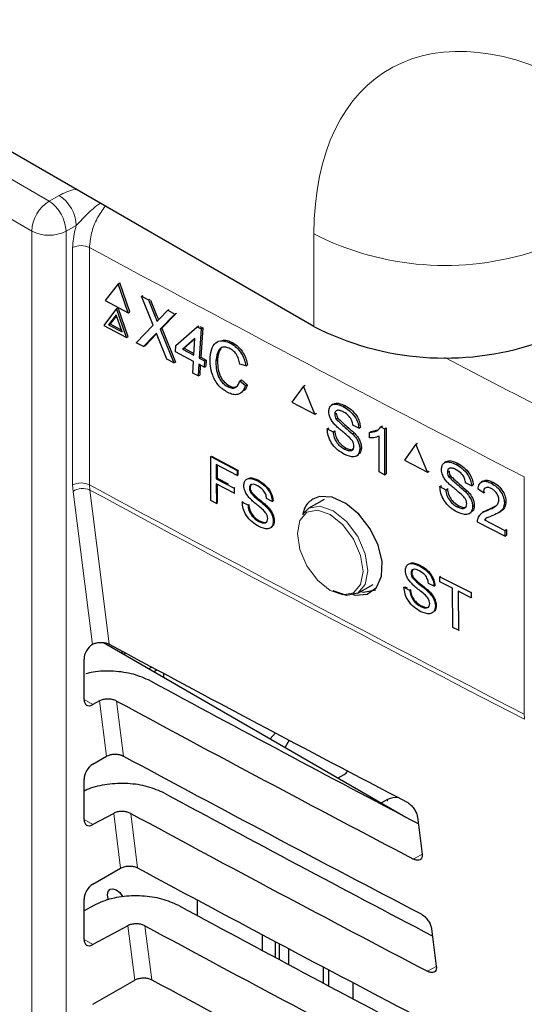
# Paper-space layout 'Blatt4' of a CAD drawing. Header units: millimetres. Extents: x 5 to 418, y 2 to 292.
# Tile 48 of 117: x 127.35 to 130.78, y 180.91 to 187.61. Entities that reach past the tile are written whole.
import ezdxf

# ---------------------------------------------------------------- set-up
doc = ezdxf.new("R2010")
doc.units = ezdxf.units.MM

psp = doc.layouts.new('Blatt4')

# ---------------------------------------------------------------- linework, layer by layer
at = {"color": 7, "linetype": 'Continuous', "lineweight": 25}
for p, q in [((129.3521, 185.5184), (118.1076, 192.0097)), ((128.0203, 185.8094), (127.9328, 185.6956)), ((128.0203, 185.8094), (128.0316, 185.8154)), ((128.088, 185.6125), (128.0203, 185.8094)), ((128.0993, 185.6184), (128.0316, 185.8154)), ((128.1787, 185.7246), (128.1897, 185.7304)), ((128.2586, 185.5266), (128.1787, 185.7246)), ((128.1787, 185.7246), (128.2265, 185.699)), ((127.9328, 185.6956), (128.088, 185.6125)), ((128.0095, 185.6399), (128.0208, 185.6458)), ((128.0884, 185.4489), (128.0208, 185.6458)), ((128.2265, 185.699), (128.2374, 185.7048)), ((128.2265, 185.699), (128.2702, 185.5905)), ((128.2408, 185.6973), (128.2815, 185.5964)), ((128.0095, 185.6399), (127.9219, 185.526)), ((128.0067, 185.5975), (127.955, 185.5302)), ((128.0088, 185.5915), (127.9663, 185.5362)), ((128.0467, 185.4811), (128.0067, 185.5975)), ((128.0771, 185.4429), (128.0095, 185.6399)), ((128.088, 185.6125), (128.0993, 185.6184)), ((128.3032, 185.5728), (128.3573, 185.6289)), ((128.4057, 185.603), (128.3066, 185.5003)), ((128.4127, 185.6045), (128.3179, 185.5062)), ((128.3573, 185.6289), (128.3682, 185.6347)), ((128.3573, 185.6289), (128.4057, 185.603)), ((128.4057, 185.603), (128.4166, 185.6087)), ((127.9219, 185.526), (128.0771, 185.4429)), ((127.955, 185.5302), (127.9663, 185.5362)), ((127.955, 185.5302), (128.0467, 185.4811)), ((127.9663, 185.5362), (128.0417, 185.4958)), ((128.1435, 185.4074), (128.2586, 185.5266)), ((128.4126, 185.3882), (128.5587, 185.5168)), ((128.5587, 185.5168), (128.57, 185.5227)), ((128.5587, 185.5168), (128.5839, 185.5033)), ((128.5762, 185.5194), (128.5952, 185.5092)), ((128.0771, 185.4429), (128.0884, 185.4489)), ((128.2655, 185.4577), (128.1919, 185.3815)), ((128.2768, 185.4636), (128.2032, 185.3874)), ((128.2818, 185.4689), (128.2768, 185.4636)), ((128.3515, 185.296), (128.2905, 185.4474)), ((128.3066, 185.5003), (128.3179, 185.5062)), ((128.3066, 185.5003), (128.3993, 185.2704)), ((128.3179, 185.5062), (128.4106, 185.2763)), ((128.5839, 185.5033), (128.5711, 185.3033)), ((128.5952, 185.5092), (128.5824, 185.3093)), ((128.5839, 185.5033), (128.5952, 185.5092)), ((128.1919, 185.3815), (128.1435, 185.4074)), ((128.1919, 185.3815), (128.2032, 185.3874)), ((128.4099, 185.3466), (128.4126, 185.3882)), ((128.5426, 185.4396), (128.4571, 185.3644)), ((128.5423, 185.4354), (128.4684, 185.3703)), ((128.5351, 185.3226), (128.5426, 185.4396)), ((128.786, 185.4037), (128.7973, 185.4096)), ((128.5324, 185.2809), (128.4099, 185.3466)), ((128.4571, 185.3644), (128.4684, 185.3703)), ((128.4571, 185.3644), (128.5351, 185.3226)), ((128.4684, 185.3703), (128.5358, 185.3342)), ((128.5711, 185.3033), (128.5824, 185.3093)), ((128.5824, 185.3093), (128.6184, 185.29)), ((128.3993, 185.2704), (128.3515, 185.296)), ((128.3993, 185.2704), (128.4106, 185.2763)), ((128.5274, 185.2018), (128.5324, 185.2809)), ((128.5684, 185.2617), (128.5634, 185.1825)), ((128.6045, 185.2424), (128.5684, 185.2617)), ((128.5711, 185.3033), (128.6071, 185.284)), ((128.579, 185.256), (128.5747, 185.1884)), ((128.6071, 185.284), (128.6045, 185.2424)), ((128.6045, 185.2424), (128.6158, 185.2483)), ((128.6071, 185.284), (128.6184, 185.29)), ((128.6184, 185.29), (128.6158, 185.2483)), ((128.6856, 185.2878), (128.6969, 185.2937)), ((128.8882, 185.2512), (128.848, 185.2626)), ((128.8882, 185.2512), (128.8995, 185.2572)), ((128.5634, 185.1825), (128.5274, 185.2018)), ((128.5634, 185.1825), (128.5747, 185.1884)), ((128.7641, 185.1095), (128.7754, 185.1154)), ((128.8481, 185.1486), (128.8594, 185.1546)), ((128.8481, 185.1486), (128.8871, 185.1167)), ((128.8594, 185.1546), (128.8984, 185.1227)), ((128.8871, 185.1167), (128.8984, 185.1227)), ((129.2803, 185.1118), (129.202, 185.0033)), ((129.2803, 185.1118), (129.2913, 185.1189)), ((129.3585, 184.921), (129.2803, 185.1118)), ((129.202, 185.0033), (129.3585, 184.921)), ((129.4835, 184.9909), (129.4713, 184.9831)), ((129.5513, 184.9734), (129.5622, 184.9803)), ((129.3585, 184.921), (129.3695, 184.9279)), ((129.4929, 184.9213), (129.5037, 184.9282)), ((129.503, 184.8883), (129.5139, 184.8952)), ((129.6564, 184.8259), (129.6164, 184.8469)), ((129.8075, 184.8348), (129.8186, 184.8419)), ((129.442, 184.8222), (129.4529, 184.8291)), ((129.442, 184.8222), (129.482, 184.8012)), ((129.482, 184.8012), (129.4928, 184.8081)), ((129.6145, 184.7877), (129.6254, 184.7946)), ((129.6564, 184.8259), (129.6674, 184.8328)), ((129.7291, 184.7977), (129.7401, 184.8047)), ((129.7291, 184.7607), (129.7291, 184.7977)), ((129.7403, 184.8048), (129.7855, 184.8151)), ((129.8075, 184.8348), (129.8309, 184.8225)), ((129.8309, 184.8225), (129.8421, 184.8296)), ((129.8309, 184.8225), (129.8309, 184.5095)), ((129.8421, 184.8296), (129.8421, 184.5166)), ((129.7945, 184.5286), (129.7945, 184.7725)), ((130.0455, 184.7179), (129.9668, 184.609)), ((130.0455, 184.7179), (130.0564, 184.7249)), ((130.1242, 184.5274), (130.0455, 184.7179)), ((129.559, 184.6845), (129.5698, 184.6914)), ((129.6408, 184.6375), (129.6531, 184.6453)), ((129.6637, 184.6862), (129.6746, 184.6931)), ((128.6495, 184.6336), (128.6552, 184.6371)), ((128.6502, 184.334), (128.6495, 184.6336)), ((128.6495, 184.6336), (128.8295, 184.5384)), ((128.6552, 184.6371), (128.8351, 184.542)), ((128.8295, 184.5038), (128.6877, 184.5789)), ((128.6877, 184.5789), (128.6879, 184.4829)), ((128.6933, 184.5759), (128.6935, 184.4864)), ((129.9668, 184.609), (130.1242, 184.5274)), ((130.2496, 184.5976), (130.2375, 184.5898)), ((130.3181, 184.5805), (130.3288, 184.5874)), ((128.8295, 184.5384), (128.8351, 184.542)), ((128.8295, 184.5384), (128.8295, 184.5038)), ((128.8295, 184.5038), (128.8352, 184.5074)), ((128.8351, 184.542), (128.8352, 184.5074)), ((129.8309, 184.5095), (129.7945, 184.5286)), ((129.8309, 184.5095), (129.8421, 184.5166)), ((130.1242, 184.5274), (130.135, 184.5343)), ((130.2593, 184.5281), (130.2701, 184.535)), ((128.6879, 184.4829), (128.6935, 184.4864)), ((128.6879, 184.4829), (128.809, 184.4188)), ((128.8091, 184.3843), (128.6879, 184.4483)), ((128.6879, 184.4483), (128.6882, 184.3139)), ((128.6935, 184.4864), (128.7675, 184.4473)), ((128.6936, 184.4453), (128.6939, 184.3174)), ((128.9681, 184.4689), (128.9738, 184.4725)), ((130.2696, 184.4952), (130.2803, 184.5021)), ((130.4238, 184.4333), (130.3836, 184.4542)), ((130.4238, 184.4333), (130.4346, 184.4402)), ((130.5007, 184.4661), (130.4885, 184.4583)), ((130.5591, 184.4514), (130.57, 184.4585)), ((128.809, 184.4188), (128.8146, 184.4223)), ((128.809, 184.4188), (128.8091, 184.3843)), ((128.8091, 184.3843), (128.8146, 184.3878)), ((128.9127, 184.4191), (128.9183, 184.4226)), ((128.9224, 184.3875), (128.928, 184.391)), ((130.2082, 184.4288), (130.2189, 184.4357)), ((130.2082, 184.4288), (130.2484, 184.408)), ((130.2484, 184.408), (130.2591, 184.4149)), ((130.3817, 184.395), (130.3924, 184.4019)), ((130.5042, 184.3876), (130.4677, 184.4106)), ((130.5042, 184.3876), (130.5151, 184.3946)), ((128.6882, 184.3139), (128.6502, 184.334)), ((128.6882, 184.3139), (128.6939, 184.3174)), ((128.8645, 184.3243), (128.87, 184.3277)), ((128.8645, 184.3243), (128.9026, 184.3041)), ((128.9026, 184.3041), (128.9081, 184.3076)), ((129.0684, 184.3277), (129.0303, 184.3478)), ((129.0684, 184.3277), (129.0741, 184.3312)), ((129.4204, 184.3414), (129.3164, 184.2814)), ((130.6468, 184.3195), (130.6579, 184.3267)), ((129.0286, 184.2912), (129.0342, 184.2947)), ((129.2741, 184.2394), (129.3164, 184.2814)), ((130.3258, 184.2916), (130.3365, 184.2984)), ((130.4083, 184.245), (130.4205, 184.2528)), ((130.4311, 184.2937), (130.4419, 184.3006)), ((130.5102, 184.2598), (130.498, 184.252)), ((130.5336, 184.2687), (130.5445, 184.2757)), ((130.5447, 184.2759), (130.5932, 184.3003)), ((130.6097, 184.2526), (130.6221, 184.2606)), ((128.976, 184.1924), (128.9815, 184.1958)), ((129.0756, 184.194), (129.0812, 184.1975)), ((130.6505, 184.091), (130.464, 184.1877)), ((130.511, 184.2035), (130.5219, 184.2105)), ((130.511, 184.2035), (130.6505, 184.1312)), ((130.6505, 184.1312), (130.6616, 184.1383)), ((130.6505, 184.1312), (130.6505, 184.091)), ((130.6616, 184.1383), (130.6616, 184.0982)), ((130.6505, 184.091), (130.6616, 184.0982)), ((130.0121, 183.84), (130.0177, 183.8436)), ((130.0675, 183.891), (130.0731, 183.8946)), ((130.0221, 183.8085), (130.0277, 183.8121)), ((130.1694, 183.751), (130.131, 183.7705)), ((130.2071, 183.8162), (130.2125, 183.8197)), ((130.2074, 183.7815), (130.2071, 183.8162)), ((130.2071, 183.8162), (130.4202, 183.7078)), ((130.2948, 183.7371), (130.2074, 183.7815)), ((129.6497, 183.704), (129.7537, 183.7641)), ((129.9643, 183.744), (129.9699, 183.7476)), ((129.9643, 183.744), (130.0028, 183.7245)), ((129.9699, 183.7476), (129.9861, 183.7394)), ((130.0028, 183.7245), (130.0083, 183.728)), ((130.1297, 183.7136), (130.1351, 183.7171)), ((130.1694, 183.751), (130.1749, 183.7545)), ((130.2973, 183.4711), (130.2948, 183.7371)), ((130.4206, 183.6731), (130.3332, 183.7176)), ((130.3332, 183.7176), (130.3358, 183.4516)), ((130.4202, 183.7078), (130.4258, 183.7114)), ((130.4202, 183.7078), (130.4206, 183.6731)), ((130.4206, 183.6731), (130.4261, 183.6767)), ((130.0775, 183.6136), (130.0829, 183.6171)), ((130.1777, 183.6169), (130.183, 183.6203)), ((130.3358, 183.4516), (130.2973, 183.4711)), ((130.3358, 183.4516), (130.3411, 183.455)), ((127.9199, 183.3683), (129.977, 182.1807)), ((127.8448, 183.3549), (127.847, 183.3561)), ((128.0461, 183.3104), (128.0461, 183.2954)), ((127.788, 182.9808), (127.788, 183.2553)), ((128.072, 183.2965), (128.0581, 183.2885)), ((128.2489, 183.2013), (128.229, 183.1898)), ((128.2855, 183.1816), (128.2643, 183.1694)), ((128.329, 183.1583), (128.329, 183.1321)), ((127.8934, 182.9705), (127.8469, 182.9456)), ((129.0897, 182.7528), (129.0538, 182.7137)), ((129.1828, 182.7036), (129.1553, 182.6551)), ((127.8469, 182.5396), (127.941, 182.5939)), ((127.788, 182.1642), (127.788, 182.4387)), ((129.5164, 182.4466), (129.5572, 182.4702)), ((129.8518, 182.3001), (129.811, 182.2766)), ((127.99, 182.2059), (127.8469, 182.129)), ((130.0555, 182.1825), (130.0877, 181.9283)), ((127.8469, 181.7231), (128.0371, 181.8329)), ((127.788, 181.3477), (127.788, 181.6222)), ((127.855, 181.5797), (127.788, 181.5436)), ((128.557, 181.6171), (128.557, 181.511)), ((128.0866, 181.4413), (127.8469, 181.3125)), ((129.0025, 181.2715), (129.0025, 181.3793)), ((130.152, 181.4198), (130.1841, 181.1655)), ((129.0891, 181.3332), (129.0891, 181.2251)), ((129.1186, 181.2093), (129.1186, 181.3175)), ((129.1792, 181.2853), (129.1792, 181.1769)), ((129.4161, 181.0506), (129.4161, 181.1599)), ((129.4515, 181.1412), (129.4515, 181.0318)), ((127.8469, 180.9065), (128.1333, 181.0718)), ((129.6165, 181.0542), (129.6165, 180.9441))]:
    psp.add_line(p, q, dxfattribs=at)
at = {"color": 7, "linetype": 'Continuous', "lineweight": 18}
for p, q in [((120.1216, 190.6603), (127.5503, 186.3718)), ((127.4324, 186.1676), (120.0037, 190.4561)), ((127.5503, 186.3718), (127.6198, 186.4106)), ((127.7356, 186.2053), (127.666, 186.1665)), ((127.4324, 174.7812), (127.4324, 186.1676)), ((127.666, 186.1665), (127.666, 174.78)), ((129.3521, 185.5184), (129.3521, 186.1481)), ((127.7106, 184.4403), (127.7106, 186.0552)), ((127.8254, 186.0557), (127.8254, 184.4408)), ((128.2702, 185.5905), (128.2815, 185.5964)), ((128.2655, 185.4577), (128.2768, 185.4636)), ((127.7132, 184.3966), (127.7106, 184.4403)), ((127.8254, 184.4408), (127.8275, 184.4058)), ((130.7825, 182.8809), (130.7825, 184.4958)), ((127.8448, 183.3549), (127.7132, 184.3966)), ((127.788, 182.9796), (127.8469, 182.9456)), ((127.941, 182.5939), (127.8934, 182.9705)), ((128.0089, 182.9702), (128.0562, 182.5958)), ((129.8518, 182.2878), (129.8518, 182.3001)), ((127.788, 182.163), (127.8469, 182.129)), ((128.0371, 181.8329), (127.99, 182.2059)), ((128.1055, 182.2056), (128.1524, 181.8348)), ((130.0877, 181.927), (130.0299, 181.8948)), ((128.1333, 181.0718), (128.0866, 181.4413)), ((128.2021, 181.441), (128.2485, 181.0737)), ((127.788, 181.3465), (127.8469, 181.3125)), ((130.1842, 181.1642), (130.1249, 181.1312))]:
    psp.add_line(p, q, dxfattribs=at)
at = {"color": 7, "linetype": 'Continuous', "lineweight": 18, "flags": 128}
for points in [[(127.8275, 184.4058), (127.8435, 184.2798), (127.9071, 183.7758), (127.9601, 183.3568)], [(129.4623, 183.7229), (129.5477, 183.6932), (129.6202, 183.7073), (129.6686, 183.763), (129.6856, 183.8518), (129.6686, 183.9603), (129.6202, 184.0719), (129.5477, 184.1696), (129.4623, 184.2386), (129.3768, 184.2683), (129.3044, 184.2542), (129.256, 184.1985), (129.239, 184.1096), (129.256, 184.0012), (129.3044, 183.8896), (129.3768, 183.7918), (129.4623, 183.7229)], [(129.3164, 184.2814), (129.3164, 184.2814), (129.3928, 184.2963), (129.483, 184.2649), (129.5732, 184.1921), (129.6497, 184.089), (129.7008, 183.9712), (129.7187, 183.8567), (129.7008, 183.7629), (129.6497, 183.704), (129.6497, 183.704)]]:
    psp.add_lwpolyline(points, dxfattribs=at)
at = {"color": 7, "linetype": 'Continuous', "lineweight": 25, "flags": 128}
for points in [[(129.6171, 183.6949), (129.6337, 183.6894), (129.7149, 183.697), (129.7765, 183.7418), (129.8114, 183.8186), (129.8158, 183.9187), (129.7892, 184.0307), (129.7346, 184.1421), (129.6582, 184.2405), (129.5686, 184.3149), (129.4758, 184.3567), (129.3903, 184.3611), (129.345, 184.3445), (129.345, 184.3445)], [(129.6497, 183.704), (129.5732, 183.6892), (129.483, 183.7205)], [(129.6678, 183.7145), (129.6885, 183.7113), (129.7722, 183.7267)], [(127.9543, 181.6161), (127.9525, 181.6216), (127.9479, 181.6507), (127.9525, 181.6745), (127.9655, 181.6895), (127.9849, 181.6932), (128.0078, 181.6853), (128.0307, 181.6668), (128.0501, 181.6406), (128.0514, 181.6383)]]:
    psp.add_lwpolyline(points, dxfattribs=at)
at = {"color": 7, "linetype": 'Continuous', "lineweight": 18}
for centre, radius, start, end in [((127.4757, 186.194), 0.2601, 2.47917, 56.36113), ((127.6883, 186.156), 0.2561, 122.60548, 177.39452), ((127.4062, 186.1552), 0.2601, 2.47917, 56.36113), ((127.5504, 186.3958), 0.2568, 242.65648, 296.76622), ((130.2435, 187.893), 1.9594, 242.93848, 288.36912), ((127.7685, 185.9399), 0.129, 63.83681, 116.67785), ((207.6164, 333.734), 167.8555, 241.61753, 242.758763), ((208.6233, 335.6557), 169.5538, 242.465364, 242.755822), ((127.7685, 184.3249), 0.129, 63.83681, 116.67785), ((207.6164, 332.1191), 167.8555, 241.61753, 242.758763), ((127.7785, 184.3003), 0.1164, 65.09333, 124.13725), ((207.617, 332.0817), 167.8527, 241.617584, 242.758763), ((131.0817, 182.8802), 0.2992, 179.87846, 186.56318)]:
    psp.add_arc(centre, radius, start, end, dxfattribs=at)
at = {"color": 7, "linetype": 'Continuous', "lineweight": 25}
for centre, radius, start, end in [((130.2435, 187.2632), 1.9594, 242.93848, 288.36912), ((129.5351, 182.5136), 0.0487, 296.99819, 336.59811), ((129.9099, 182.1896), 0.1248, 83.09313, 117.69321)]:
    psp.add_arc(centre, radius, start, end, dxfattribs=at)
at = {"color": 7, "linetype": 'Continuous', "lineweight": 18}
psp.add_ellipse((131.1822, 185.0916), major_axis=(-1.338, 2.1652), ratio=0.576692, start_param=5.463246, end_param=7.034042, dxfattribs=at)
at = {"color": 7, "linetype": 'Continuous', "lineweight": 25}
for centre, major_axis, ratio, start_param, end_param in [((127.848, 183.2887), (0.0428, 0.0715), 0.587369, 0.847258, 2.36515), ((241.998, 256.0605), (166.8622, 2.5676), 0.587275, 3.950946, 3.967413), ((241.4488, 250.5875), (165.682, -2.4613), 0.567125, 3.968584, 3.983526), ((127.848, 183.0142), (0.0428, 0.0715), 0.587369, 2.36515, 3.918493), ((241.4482, 250.5872), (166.0182, -2.4663), 0.567125, 3.968582, 3.985126), ((241.9977, 255.2438), (166.7284, 2.5656), 0.587275, 3.950986, 3.967453), ((127.848, 182.4722), (0.0428, 0.0715), 0.587369, 0.811807, 2.36515), ((241.449, 249.7711), (165.5482, -2.4593), 0.567125, 3.968625, 3.983579), ((127.848, 182.1976), (0.0428, 0.0715), 0.587369, 2.36515, 3.918493), ((241.4484, 249.7708), (165.8844, -2.4643), 0.567125, 3.968623, 3.985166), ((241.9975, 254.4271), (166.5946, 2.5635), 0.587275, 3.951027, 3.967493), ((127.848, 181.6556), (0.0428, 0.0715), 0.587369, 0.811807, 2.36515), ((241.4492, 248.9547), (165.4144, -2.4573), 0.567125, 3.968666, 3.983632), ((241.4486, 248.9544), (165.7506, -2.4623), 0.567125, 3.968664, 3.985207), ((127.848, 181.3811), (0.0428, 0.0715), 0.587369, 2.36515, 3.918493), ((241.9973, 253.6104), (166.4608, 2.5615), 0.587275, 3.951067, 3.967532)]:
    psp.add_ellipse(centre, major_axis=major_axis, ratio=ratio, start_param=start_param, end_param=end_param, dxfattribs=at)
at = {"color": 7, "linetype": 'Continuous', "lineweight": 18}
for points, knots in [([(127.6198, 186.4106), (127.6531, 186.4275), (127.6887, 186.4457), (127.7335, 186.4507), (127.7365, 186.4511)], [0, 0, 0, 0, 0.933906, 1, 1, 1, 1]), ([(127.8986, 186.3575), (127.8908, 186.3521), (127.8507, 186.3244), (127.7967, 186.2707), (127.7526, 186.2235), (127.7356, 186.2053)], [0, 0, 0, 0, 0.1287013, 0.6639304, 1, 1, 1, 1]), ([(127.9326, 186.3378), (127.9135, 186.3107), (127.8728, 186.253), (127.8337, 186.1516), (127.8282, 186.0877), (127.8254, 186.0557)], [0, 0, 0, 0, 0.3076822, 0.6538632, 1, 1, 1, 1]), ([(127.7106, 186.0552), (127.7135, 186.0952), (127.717, 186.1441), (127.7328, 186.1959), (127.7356, 186.2053)], [0, 0, 0, 0, 0.818315, 1, 1, 1, 1])]:
    psp.add_open_spline(points, degree=3, knots=knots, dxfattribs=at)
at = {"color": 7, "linetype": 'Continuous', "lineweight": 25}
for points, knots in [([(128.2702, 185.5905), (128.273, 185.5833), (128.2769, 185.5732), (128.2817, 185.5601), (128.2825, 185.5545), (128.2828, 185.5517)], [0, 0, 0, 0, 0.561277, 0.781763, 1, 1, 1, 1]), ([(128.2815, 185.5964), (128.2843, 185.5892), (128.2881, 185.5792), (128.2925, 185.5677), (128.2931, 185.5637), (128.2933, 185.5625)], [0, 0, 0, 0, 0.642738, 0.895224, 1, 1, 1, 1]), ([(128.2828, 185.5517), (128.2866, 185.5556), (128.2934, 185.5627), (128.3002, 185.5697), (128.3032, 185.5728)], [0, 0, 0, 0, 0.56, 1, 1, 1, 1]), ([(128.2802, 185.4729), (128.2774, 185.4701), (128.2725, 185.4651), (128.2677, 185.4599), (128.2655, 185.4577)], [0, 0, 0, 0, 0.5600016, 1, 1, 1, 1]), ([(128.2905, 185.4474), (128.2886, 185.4522), (128.2851, 185.4607), (128.2817, 185.4692), (128.2802, 185.4729)], [0, 0, 0, 0, 0.56, 1, 1, 1, 1]), ([(128.646, 185.3088), (128.649, 185.3314), (128.655, 185.3766), (128.69, 185.4173), (128.738, 185.4241), (128.77, 185.4105), (128.786, 185.4037)], [0, 0, 0, 0, 0.280492, 0.55957, 0.779615, 1, 1, 1, 1]), ([(128.7817, 185.3672), (128.7717, 185.3717), (128.7517, 185.3808), (128.7241, 185.3775), (128.6943, 185.3522), (128.6892, 185.3143), (128.6856, 185.2878)], [0, 0, 0, 0, 0.187223, 0.373906, 0.560736, 1, 1, 1, 1]), ([(128.7247, 185.422), (128.7329, 185.424), (128.7551, 185.4294), (128.781, 185.4172), (128.7973, 185.4096)], [0, 0, 0, 0, 0.372035, 1, 1, 1, 1]), ([(128.786, 185.4037), (128.7997, 185.3951), (128.827, 185.3781), (128.8592, 185.3364), (128.8798, 185.2923), (128.8854, 185.2649), (128.8882, 185.2512)], [0, 0, 0, 0, 0.280081, 0.559449, 0.779549, 1, 1, 1, 1]), ([(128.7973, 185.4096), (128.811, 185.4011), (128.8383, 185.384), (128.8705, 185.3424), (128.8911, 185.2983), (128.8967, 185.2709), (128.8995, 185.2572)], [0, 0, 0, 0, 0.280081, 0.559449, 0.779549, 1, 1, 1, 1]), ([(128.7187, 185.3663), (128.7179, 185.3656), (128.7011, 185.3522), (128.699, 185.3223), (128.6969, 185.2937)], [0, 0, 0, 0, 0.04544, 1, 1, 1, 1]), ([(128.848, 185.2626), (128.8455, 185.2744), (128.8406, 185.2979), (128.8247, 185.3303), (128.8034, 185.354), (128.7889, 185.3628), (128.7817, 185.3672)], [0, 0, 0, 0, 0.280553, 0.559739, 0.779654, 1, 1, 1, 1]), ([(128.7654, 185.07), (128.7445, 185.083), (128.7027, 185.1091), (128.6615, 185.1822), (128.6458, 185.2505), (128.6459, 185.2893), (128.646, 185.3088)], [0, 0, 0, 0, 0.2799551, 0.5580876, 0.7789116, 1, 1, 1, 1]), ([(128.6856, 185.2878), (128.6853, 185.2699), (128.6846, 185.2343), (128.698, 185.1788), (128.7288, 185.1333), (128.7523, 185.1174), (128.7641, 185.1095)], [0, 0, 0, 0, 0.281245, 0.560716, 0.780138, 1, 1, 1, 1]), ([(128.6969, 185.2937), (128.6966, 185.2758), (128.6959, 185.2402), (128.7093, 185.1847), (128.7401, 185.1392), (128.7636, 185.1234), (128.7754, 185.1154)], [0, 0, 0, 0, 0.281245, 0.560716, 0.780138, 1, 1, 1, 1]), ([(128.7641, 185.1095), (128.775, 185.1049), (128.7967, 185.0957), (128.8314, 185.1057), (128.8418, 185.1324), (128.8481, 185.1486)], [0, 0, 0, 0, 0.280711, 0.560905, 1, 1, 1, 1]), ([(128.8871, 185.1167), (128.8814, 185.1026), (128.8699, 185.0743), (128.8379, 185.0539), (128.8011, 185.0536), (128.7773, 185.0645), (128.7654, 185.07)], [0, 0, 0, 0, 0.2802563, 0.5595462, 0.7795894, 1, 1, 1, 1]), ([(128.7754, 185.1154), (128.7865, 185.1104), (128.8066, 185.1014), (128.8226, 185.1084), (128.8297, 185.1116)], [0, 0, 0, 0, 0.553095, 1, 1, 1, 1]), ([(128.8984, 185.1227), (128.8936, 185.1071), (128.8881, 185.0891), (128.8749, 185.0814), (128.8732, 185.0803)], [0, 0, 0, 0, 0.865837, 1, 1, 1, 1]), ([(129.4529, 184.9394), (129.4539, 184.9486), (129.4558, 184.9668), (129.4699, 184.9847), (129.5006, 184.9947), (129.5304, 184.9822), (129.5513, 184.9734)], [0, 0, 0, 0, 0.187029, 0.374124, 0.56114, 1, 1, 1, 1]), ([(129.4841, 184.9906), (129.4902, 184.9933), (129.5118, 185.0029), (129.5413, 184.9899), (129.5625, 184.9805)], [0, 0, 0, 0, 0.2794916, 1, 1, 1, 1]), ([(129.5625, 184.9805), (129.5766, 184.9722), (129.6046, 184.9555), (129.6409, 184.9168), (129.6631, 184.8718), (129.6661, 184.8459), (129.6676, 184.833)], [0, 0, 0, 0, 0.280797, 0.560151, 0.779877, 1, 1, 1, 1]), ([(129.4948, 184.8498), (129.4884, 184.8571), (129.4757, 184.8718), (129.4574, 184.9033), (129.4546, 184.9257), (129.4529, 184.9394)], [0, 0, 0, 0, 0.281445, 0.562273, 1, 1, 1, 1]), ([(129.5529, 184.9365), (129.5452, 184.9402), (129.5298, 184.9477), (129.5093, 184.9497), (129.4954, 184.9401), (129.4937, 184.9275), (129.4929, 184.9213)], [0, 0, 0, 0, 0.28129, 0.56082, 0.78068, 1, 1, 1, 1]), ([(129.4929, 184.9213), (129.4934, 184.9152), (129.4942, 184.9043), (129.5004, 184.8932), (129.503, 184.8883)], [0, 0, 0, 0, 0.559617, 1, 1, 1, 1]), ([(129.5041, 184.9284), (129.5046, 184.9223), (129.5055, 184.9114), (129.5116, 184.9003), (129.5143, 184.8954)], [0, 0, 0, 0, 0.559617, 1, 1, 1, 1]), ([(129.5513, 184.9734), (129.5654, 184.9651), (129.5934, 184.9484), (129.6297, 184.9096), (129.6519, 184.8647), (129.6549, 184.8388), (129.6564, 184.8259)], [0, 0, 0, 0, 0.280797, 0.560151, 0.779877, 1, 1, 1, 1]), ([(129.6164, 184.8469), (129.6149, 184.857), (129.6119, 184.8773), (129.589, 184.9149), (129.5666, 184.9283), (129.5529, 184.9365)], [0, 0, 0, 0, 0.281097, 0.560287, 1, 1, 1, 1]), ([(129.5935, 184.7632), (129.5823, 184.773), (129.5639, 184.7893), (129.5377, 184.8103), (129.5157, 184.8288), (129.5018, 184.8428), (129.4948, 184.8498)], [0, 0, 0, 0, 0.339939, 0.560025, 0.780082, 1, 1, 1, 1]), ([(129.503, 184.8883), (129.5236, 184.8689), (129.5603, 184.8342), (129.5979, 184.8019), (129.6145, 184.7877)], [0, 0, 0, 0, 0.5583825, 1, 1, 1, 1]), ([(129.5143, 184.8954), (129.5348, 184.876), (129.5715, 184.8413), (129.6091, 184.8091), (129.6257, 184.7948)], [0, 0, 0, 0, 0.558382, 1, 1, 1, 1]), ([(129.5607, 184.6474), (129.5442, 184.657), (129.5113, 184.6762), (129.4698, 184.7242), (129.4464, 184.7771), (129.4435, 184.8071), (129.442, 184.8222)], [0, 0, 0, 0, 0.280814, 0.559563, 0.77962, 1, 1, 1, 1]), ([(129.482, 184.8012), (129.4836, 184.7884), (129.4868, 184.7629), (129.5078, 184.7259), (129.5335, 184.6998), (129.5505, 184.6896), (129.559, 184.6845)], [0, 0, 0, 0, 0.280632, 0.5586744, 0.7791973, 1, 1, 1, 1]), ([(129.4932, 184.8083), (129.4948, 184.7955), (129.498, 184.77), (129.519, 184.733), (129.5448, 184.7069), (129.5617, 184.6967), (129.5702, 184.6916)], [0, 0, 0, 0, 0.280632, 0.5586744, 0.7791973, 1, 1, 1, 1]), ([(129.6145, 184.7877), (129.622, 184.7796), (129.637, 184.7633), (129.6533, 184.7355), (129.6623, 184.7087), (129.6632, 184.6937), (129.6637, 184.6862)], [0, 0, 0, 0, 0.280371, 0.559909, 0.779859, 1, 1, 1, 1]), ([(129.6257, 184.7948), (129.6332, 184.7867), (129.6482, 184.7704), (129.6645, 184.7426), (129.6736, 184.7159), (129.6745, 184.7008), (129.6749, 184.6933)], [0, 0, 0, 0, 0.280371, 0.559909, 0.779859, 1, 1, 1, 1]), ([(129.7291, 184.7977), (129.7468, 184.7995), (129.7784, 184.8026), (129.7986, 184.8249), (129.8075, 184.8348)], [0, 0, 0, 0, 0.560427, 1, 1, 1, 1]), ([(129.6237, 184.7051), (129.6233, 184.7107), (129.6223, 184.722), (129.612, 184.7439), (129.6005, 184.7559), (129.5935, 184.7632)], [0, 0, 0, 0, 0.2800885, 0.5599705, 1, 1, 1, 1]), ([(129.7945, 184.7725), (129.7833, 184.7681), (129.7632, 184.7602), (129.7395, 184.7605), (129.7291, 184.7607)], [0, 0, 0, 0, 0.559686, 1, 1, 1, 1]), ([(129.559, 184.6845), (129.5675, 184.6806), (129.5845, 184.6728), (129.6064, 184.6728), (129.6208, 184.6845), (129.6228, 184.6982), (129.6237, 184.7051)], [0, 0, 0, 0, 0.280917, 0.560813, 0.780502, 1, 1, 1, 1]), ([(129.6637, 184.6862), (129.6614, 184.6721), (129.6569, 184.644), (129.6184, 184.6244), (129.5826, 184.6387), (129.5607, 184.6474)], [0, 0, 0, 0, 0.279942, 0.56008, 1, 1, 1, 1]), ([(129.5702, 184.6916), (129.5786, 184.6879), (129.5953, 184.6805), (129.6144, 184.6784), (129.6205, 184.6845), (129.6217, 184.6857)], [0, 0, 0, 0, 0.449079, 0.896524, 1, 1, 1, 1]), ([(129.6749, 184.6933), (129.6734, 184.6782), (129.6712, 184.6567), (129.6561, 184.6504), (129.6516, 184.6485)], [0, 0, 0, 0, 0.704788, 1, 1, 1, 1]), ([(130.2191, 184.5461), (130.2201, 184.5553), (130.222, 184.5736), (130.2362, 184.5915), (130.2671, 184.6016), (130.2971, 184.5892), (130.3181, 184.5805)], [0, 0, 0, 0, 0.187029, 0.374124, 0.56114, 1, 1, 1, 1]), ([(130.2502, 184.5974), (130.2563, 184.6001), (130.2781, 184.6098), (130.3079, 184.5969), (130.3292, 184.5876)], [0, 0, 0, 0, 0.281316, 1, 1, 1, 1]), ([(130.3181, 184.5805), (130.3322, 184.5722), (130.3604, 184.5556), (130.3969, 184.517), (130.4192, 184.4722), (130.4223, 184.4463), (130.4238, 184.4333)], [0, 0, 0, 0, 0.280797, 0.560151, 0.779877, 1, 1, 1, 1]), ([(130.3292, 184.5876), (130.3434, 184.5793), (130.3716, 184.5628), (130.4081, 184.5241), (130.4304, 184.4793), (130.4334, 184.4534), (130.435, 184.4405)], [0, 0, 0, 0, 0.280797, 0.560151, 0.779877, 1, 1, 1, 1]), ([(130.2612, 184.4566), (130.2548, 184.4639), (130.242, 184.4785), (130.2237, 184.51), (130.2209, 184.5325), (130.2191, 184.5461)], [0, 0, 0, 0, 0.281445, 0.562273, 1, 1, 1, 1]), ([(130.3197, 184.5435), (130.3119, 184.5472), (130.2965, 184.5547), (130.2759, 184.5566), (130.2618, 184.5469), (130.2602, 184.5344), (130.2593, 184.5281)], [0, 0, 0, 0, 0.28129, 0.56082, 0.78068, 1, 1, 1, 1]), ([(130.2593, 184.5281), (130.2598, 184.522), (130.2607, 184.5112), (130.2669, 184.5001), (130.2696, 184.4952)], [0, 0, 0, 0, 0.559617, 1, 1, 1, 1]), ([(130.2705, 184.5353), (130.271, 184.5292), (130.2718, 184.5183), (130.278, 184.5072), (130.2807, 184.5023)], [0, 0, 0, 0, 0.559617, 1, 1, 1, 1]), ([(130.3836, 184.4542), (130.3821, 184.4643), (130.379, 184.4846), (130.356, 184.5221), (130.3335, 184.5354), (130.3197, 184.5435)], [0, 0, 0, 0, 0.281097, 0.560287, 1, 1, 1, 1]), ([(128.8746, 184.4364), (128.8755, 184.4452), (128.8773, 184.4627), (128.8907, 184.4798), (128.9198, 184.4893), (128.9482, 184.4773), (128.9681, 184.4689)], [0, 0, 0, 0, 0.187029, 0.374124, 0.56114, 1, 1, 1, 1]), ([(128.9069, 184.4848), (128.9102, 184.4861), (128.9284, 184.4936), (128.9533, 184.482), (128.9738, 184.4725)], [0, 0, 0, 0, 0.180423, 1, 1, 1, 1]), ([(128.9697, 184.4335), (128.9624, 184.4371), (128.9477, 184.4443), (128.9283, 184.4462), (128.915, 184.437), (128.9134, 184.4251), (128.9127, 184.4191)], [0, 0, 0, 0, 0.28129, 0.56082, 0.78068, 1, 1, 1, 1]), ([(128.9295, 184.4445), (128.9268, 184.443), (128.9199, 184.4392), (128.9189, 184.4289), (128.9183, 184.4226)], [0, 0, 0, 0, 0.394344, 1, 1, 1, 1]), ([(128.9681, 184.4689), (128.9815, 184.4609), (129.0082, 184.4449), (129.0428, 184.4078), (129.064, 184.3648), (129.0669, 184.3401), (129.0684, 184.3277)], [0, 0, 0, 0, 0.280797, 0.560151, 0.779877, 1, 1, 1, 1]), ([(128.9738, 184.4725), (128.9872, 184.4644), (129.0138, 184.4485), (129.0484, 184.4114), (129.0696, 184.3684), (129.0726, 184.3436), (129.0741, 184.3312)], [0, 0, 0, 0, 0.280797, 0.560151, 0.779877, 1, 1, 1, 1]), ([(130.3605, 184.3704), (130.3493, 184.3802), (130.3307, 184.3964), (130.3044, 184.4173), (130.2823, 184.4357), (130.2683, 184.4497), (130.2612, 184.4566)], [0, 0, 0, 0, 0.3399393, 0.5600249, 0.7800825, 1, 1, 1, 1]), ([(130.2696, 184.4952), (130.2902, 184.4759), (130.3271, 184.4413), (130.365, 184.4092), (130.3817, 184.395)], [0, 0, 0, 0, 0.558382, 1, 1, 1, 1]), ([(130.2807, 184.5023), (130.3013, 184.483), (130.3383, 184.4484), (130.3761, 184.4163), (130.3928, 184.4022)], [0, 0, 0, 0, 0.558382, 1, 1, 1, 1]), ([(130.4677, 184.4106), (130.4698, 184.4234), (130.474, 184.4489), (130.4985, 184.4669), (130.5291, 184.4652), (130.5491, 184.456), (130.5591, 184.4514)], [0, 0, 0, 0, 0.280235, 0.558893, 0.779132, 1, 1, 1, 1]), ([(130.5028, 184.4637), (130.506, 184.4667), (130.5153, 184.4754), (130.5406, 184.4718), (130.5603, 184.463), (130.5702, 184.4586)], [0, 0, 0, 0, 0.209748, 0.604311, 1, 1, 1, 1]), ([(130.5591, 184.4514), (130.5715, 184.444), (130.5963, 184.4293), (130.626, 184.3922), (130.6442, 184.353), (130.6459, 184.3307), (130.6468, 184.3195)], [0, 0, 0, 0, 0.280482, 0.559644, 0.779749, 1, 1, 1, 1]), ([(130.5702, 184.4586), (130.5827, 184.4512), (130.6075, 184.4364), (130.6372, 184.3993), (130.6553, 184.3602), (130.6571, 184.3379), (130.6579, 184.3267)], [0, 0, 0, 0, 0.280482, 0.559644, 0.779749, 1, 1, 1, 1]), ([(128.9146, 184.3506), (128.9085, 184.3576), (128.8964, 184.3717), (128.879, 184.4019), (128.8763, 184.4234), (128.8746, 184.4364)], [0, 0, 0, 0, 0.2814452, 0.5622732, 1, 1, 1, 1]), ([(128.9127, 184.4191), (128.9131, 184.4132), (128.914, 184.4028), (128.9198, 184.3922), (128.9224, 184.3875)], [0, 0, 0, 0, 0.5596169, 1, 1, 1, 1]), ([(128.9183, 184.4226), (128.9188, 184.4168), (128.9196, 184.4064), (128.9255, 184.3957), (128.928, 184.391)], [0, 0, 0, 0, 0.5596169, 1, 1, 1, 1]), ([(128.9224, 184.3875), (128.9338, 184.3751), (128.9527, 184.3547), (128.9814, 184.3327), (129.0054, 184.313), (129.0209, 184.2984), (129.0286, 184.2912)], [0, 0, 0, 0, 0.338408, 0.558974, 0.779535, 1, 1, 1, 1]), ([(128.928, 184.391), (128.9395, 184.3787), (128.9583, 184.3583), (128.987, 184.3362), (129.011, 184.3166), (129.0265, 184.302), (129.0343, 184.2947)], [0, 0, 0, 0, 0.338408, 0.558974, 0.779535, 1, 1, 1, 1]), ([(129.0303, 184.3478), (129.0289, 184.3575), (129.0259, 184.3769), (129.0041, 184.4129), (128.9828, 184.4257), (128.9697, 184.4335)], [0, 0, 0, 0, 0.281097, 0.560287, 1, 1, 1, 1]), ([(130.3276, 184.2545), (130.311, 184.2641), (130.2778, 184.2831), (130.2361, 184.3309), (130.2126, 184.3838), (130.2097, 184.4138), (130.2082, 184.4288)], [0, 0, 0, 0, 0.280814, 0.559563, 0.77962, 1, 1, 1, 1]), ([(130.2484, 184.408), (130.25, 184.3952), (130.2532, 184.3698), (130.2744, 184.3328), (130.3002, 184.3068), (130.3173, 184.2966), (130.3258, 184.2916)], [0, 0, 0, 0, 0.280632, 0.558674, 0.779197, 1, 1, 1, 1]), ([(130.2595, 184.4151), (130.2611, 184.4024), (130.2644, 184.3769), (130.2855, 184.3399), (130.3114, 184.3139), (130.3284, 184.3038), (130.337, 184.2987)], [0, 0, 0, 0, 0.280632, 0.558674, 0.779197, 1, 1, 1, 1]), ([(130.3817, 184.395), (130.3892, 184.3869), (130.4043, 184.3707), (130.4207, 184.343), (130.4298, 184.3162), (130.4307, 184.3012), (130.4311, 184.2937)], [0, 0, 0, 0, 0.280371, 0.559909, 0.779859, 1, 1, 1, 1]), ([(130.3928, 184.4022), (130.4004, 184.394), (130.4154, 184.3778), (130.4318, 184.3501), (130.4409, 184.3234), (130.4418, 184.3083), (130.4423, 184.3008)], [0, 0, 0, 0, 0.280371, 0.559909, 0.779859, 1, 1, 1, 1]), ([(130.5583, 184.4157), (130.5504, 184.4192), (130.5347, 184.4261), (130.5157, 184.4218), (130.5056, 184.4072), (130.5047, 184.3942), (130.5042, 184.3876)], [0, 0, 0, 0, 0.28041, 0.559489, 0.779375, 1, 1, 1, 1]), ([(130.6103, 184.3381), (130.6093, 184.3466), (130.6074, 184.3636), (130.5926, 184.3881), (130.5754, 184.4057), (130.564, 184.4124), (130.5583, 184.4157)], [0, 0, 0, 0, 0.2790799, 0.5586119, 0.7790431, 1, 1, 1, 1]), ([(128.9778, 184.1569), (128.962, 184.1662), (128.9307, 184.1845), (128.8911, 184.2305), (128.8688, 184.2811), (128.8659, 184.3099), (128.8645, 184.3243)], [0, 0, 0, 0, 0.280814, 0.559563, 0.77962, 1, 1, 1, 1]), ([(128.9082, 184.3077), (128.9098, 184.2954), (128.9129, 184.2711), (128.9329, 184.2356), (128.9574, 184.2106), (128.9736, 184.2008), (128.9817, 184.1959)], [0, 0, 0, 0, 0.280632, 0.558674, 0.779197, 1, 1, 1, 1]), ([(129.0087, 184.2677), (128.998, 184.2771), (128.9805, 184.2927), (128.9555, 184.3128), (128.9346, 184.3305), (128.9213, 184.3439), (128.9146, 184.3506)], [0, 0, 0, 0, 0.339939, 0.560025, 0.780082, 1, 1, 1, 1]), ([(129.345, 184.3445), (129.3243, 184.3291), (129.2908, 184.3043), (129.2799, 184.2556), (129.2758, 184.2371)], [0, 0, 0, 0, 0.620461, 1, 1, 1, 1]), ([(130.3258, 184.2916), (130.3344, 184.2877), (130.3514, 184.28), (130.3735, 184.2801), (130.388, 184.2918), (130.39, 184.3055), (130.3909, 184.3124)], [0, 0, 0, 0, 0.280917, 0.560813, 0.780502, 1, 1, 1, 1]), ([(130.3909, 184.3124), (130.3905, 184.318), (130.3895, 184.3293), (130.3791, 184.3512), (130.3676, 184.3631), (130.3605, 184.3704)], [0, 0, 0, 0, 0.280089, 0.55997, 1, 1, 1, 1]), ([(130.5336, 184.2687), (130.5518, 184.2764), (130.5772, 184.287), (130.6052, 184.3097), (130.6086, 184.3287), (130.6103, 184.3381)], [0, 0, 0, 0, 0.561313, 0.781386, 1, 1, 1, 1]), ([(130.6468, 184.3195), (130.6449, 184.3056), (130.641, 184.2776), (130.6104, 184.2502), (130.5839, 184.239), (130.5677, 184.2322)], [0, 0, 0, 0, 0.278741, 0.558834, 1, 1, 1, 1]), ([(130.6579, 184.3267), (130.6559, 184.3129), (130.6519, 184.2852), (130.6345, 184.2673), (130.6232, 184.2618), (130.622, 184.2611)], [0, 0, 0, 0, 0.468699, 0.939669, 1, 1, 1, 1]), ([(128.9026, 184.3041), (128.9041, 184.2919), (128.9072, 184.2675), (128.9273, 184.232), (128.9518, 184.2071), (128.968, 184.1973), (128.976, 184.1924)], [0, 0, 0, 0, 0.280632, 0.5586744, 0.7791973, 1, 1, 1, 1]), ([(129.0376, 184.2121), (129.0371, 184.2175), (129.0362, 184.2282), (129.0263, 184.2492), (129.0154, 184.2607), (129.0087, 184.2677)], [0, 0, 0, 0, 0.2800885, 0.5599705, 1, 1, 1, 1]), ([(129.0286, 184.2912), (129.0358, 184.2834), (129.0501, 184.2678), (129.0656, 184.2412), (129.0743, 184.2156), (129.0752, 184.2012), (129.0756, 184.194)], [0, 0, 0, 0, 0.280371, 0.559909, 0.779859, 1, 1, 1, 1]), ([(129.0343, 184.2947), (129.0414, 184.2869), (129.0557, 184.2713), (129.0712, 184.2447), (129.0799, 184.2191), (129.0808, 184.2047), (129.0813, 184.1975)], [0, 0, 0, 0, 0.280371, 0.559909, 0.779859, 1, 1, 1, 1]), ([(130.4311, 184.2937), (130.4289, 184.2796), (130.4243, 184.2515), (130.3856, 184.2317), (130.3496, 184.2459), (130.3276, 184.2545)], [0, 0, 0, 0, 0.2799417, 0.5600797, 1, 1, 1, 1]), ([(130.337, 184.2987), (130.3454, 184.295), (130.3622, 184.2877), (130.3814, 184.2857), (130.3876, 184.2919), (130.3888, 184.2931)], [0, 0, 0, 0, 0.4479522, 0.8942753, 1, 1, 1, 1]), ([(130.4423, 184.3008), (130.4407, 184.2857), (130.4386, 184.2642), (130.4234, 184.2579), (130.419, 184.2561)], [0, 0, 0, 0, 0.708021, 1, 1, 1, 1]), ([(130.4679, 184.2136), (130.4727, 184.2232), (130.4807, 184.2391), (130.4986, 184.253), (130.5155, 184.262), (130.5276, 184.2665), (130.5336, 184.2687)], [0, 0, 0, 0, 0.339411, 0.559525, 0.779752, 1, 1, 1, 1]), ([(130.5106, 184.26), (130.5159, 184.2631), (130.5267, 184.2694), (130.5387, 184.2737), (130.5447, 184.2759)], [0, 0, 0, 0, 0.49189, 1, 1, 1, 1]), ([(128.976, 184.1924), (128.9841, 184.1887), (129.0003, 184.1813), (129.0211, 184.1812), (129.0349, 184.1924), (129.0367, 184.2055), (129.0376, 184.2121)], [0, 0, 0, 0, 0.280917, 0.560813, 0.780502, 1, 1, 1, 1]), ([(129.0756, 184.194), (129.0735, 184.1805), (129.0692, 184.1536), (129.0327, 184.1349), (128.9986, 184.1486), (128.9778, 184.1569)], [0, 0, 0, 0, 0.279942, 0.56008, 1, 1, 1, 1]), ([(128.9817, 184.1959), (128.9896, 184.1924), (129.0055, 184.1853), (129.0236, 184.1833), (129.0295, 184.1891), (129.0305, 184.1902)], [0, 0, 0, 0, 0.450401, 0.899165, 1, 1, 1, 1]), ([(129.0813, 184.1975), (129.0803, 184.1825), (129.0791, 184.165), (129.0678, 184.1594), (129.0661, 184.1586)], [0, 0, 0, 0, 0.855809, 1, 1, 1, 1]), ([(130.464, 184.1877), (130.4641, 184.193), (130.4643, 184.2024), (130.4668, 184.2102), (130.4679, 184.2136)], [0, 0, 0, 0, 0.559956, 1, 1, 1, 1]), ([(130.5677, 184.2322), (130.5609, 184.2295), (130.5497, 184.2252), (130.5342, 184.2189), (130.5214, 184.2131), (130.5144, 184.2067), (130.511, 184.2035)], [0, 0, 0, 0, 0.340038, 0.560063, 0.78009, 1, 1, 1, 1]), ([(129.9737, 183.8568), (129.9745, 183.8656), (129.9762, 183.8832), (129.9895, 183.9006), (130.0188, 183.9107), (130.0474, 183.8991), (130.0675, 183.891)], [0, 0, 0, 0, 0.187029, 0.374124, 0.56114, 1, 1, 1, 1]), ([(130.0058, 183.9058), (130.0091, 183.9072), (130.0274, 183.915), (130.0525, 183.9038), (130.0731, 183.8946)], [0, 0, 0, 0, 0.178962, 1, 1, 1, 1]), ([(130.0146, 183.7714), (130.0084, 183.7783), (129.9961, 183.7922), (129.9784, 183.8222), (129.9755, 183.8437), (129.9737, 183.8568)], [0, 0, 0, 0, 0.281445, 0.562273, 1, 1, 1, 1]), ([(130.0694, 183.8556), (130.062, 183.859), (130.0472, 183.866), (130.0276, 183.8676), (130.0143, 183.8581), (130.0128, 183.8461), (130.0121, 183.84)], [0, 0, 0, 0, 0.28129, 0.56082, 0.78068, 1, 1, 1, 1]), ([(130.0121, 183.84), (130.0126, 183.8342), (130.0136, 183.8237), (130.0195, 183.8132), (130.0221, 183.8085)], [0, 0, 0, 0, 0.559617, 1, 1, 1, 1]), ([(130.0288, 183.8659), (130.0261, 183.8643), (130.0192, 183.8603), (130.0182, 183.8499), (130.0177, 183.8436)], [0, 0, 0, 0, 0.396271, 1, 1, 1, 1]), ([(130.0177, 183.8436), (130.0182, 183.8378), (130.0191, 183.8273), (130.0251, 183.8167), (130.0277, 183.8121)], [0, 0, 0, 0, 0.559617, 1, 1, 1, 1]), ([(130.0675, 183.891), (130.081, 183.8832), (130.108, 183.8676), (130.1431, 183.831), (130.1647, 183.7882), (130.1679, 183.7634), (130.1694, 183.751)], [0, 0, 0, 0, 0.280797, 0.560151, 0.779877, 1, 1, 1, 1]), ([(130.131, 183.7705), (130.1294, 183.7802), (130.1264, 183.7996), (130.1041, 183.8354), (130.0826, 183.8479), (130.0694, 183.8556)], [0, 0, 0, 0, 0.281097, 0.560287, 1, 1, 1, 1]), ([(130.0731, 183.8946), (130.0866, 183.8868), (130.1136, 183.8712), (130.1486, 183.8346), (130.1703, 183.7918), (130.1734, 183.767), (130.175, 183.7546)], [0, 0, 0, 0, 0.280797, 0.560151, 0.779877, 1, 1, 1, 1]), ([(130.1098, 183.6898), (130.099, 183.6991), (130.0812, 183.7144), (130.056, 183.7341), (130.0348, 183.7516), (130.0213, 183.7648), (130.0146, 183.7714)], [0, 0, 0, 0, 0.339939, 0.560025, 0.780082, 1, 1, 1, 1]), ([(130.0221, 183.8085), (130.0337, 183.7963), (130.0528, 183.7761), (130.0818, 183.7545), (130.1061, 183.7352), (130.1218, 183.7208), (130.1297, 183.7136)], [0, 0, 0, 0, 0.338408, 0.558974, 0.779535, 1, 1, 1, 1]), ([(130.0277, 183.8121), (130.0393, 183.7999), (130.0584, 183.7797), (130.0874, 183.7581), (130.1117, 183.7388), (130.1274, 183.7244), (130.1353, 183.7172)], [0, 0, 0, 0, 0.3384083, 0.5589741, 0.7795351, 1, 1, 1, 1]), ([(130.0796, 183.578), (130.0637, 183.587), (130.032, 183.6049), (129.9919, 183.6503), (129.969, 183.7008), (129.9659, 183.7296), (129.9643, 183.744)], [0, 0, 0, 0, 0.280814, 0.559563, 0.77962, 1, 1, 1, 1]), ([(130.0028, 183.7245), (130.0044, 183.7122), (130.0078, 183.6878), (130.0282, 183.6526), (130.0531, 183.6279), (130.0694, 183.6184), (130.0775, 183.6136)], [0, 0, 0, 0, 0.280632, 0.558674, 0.779197, 1, 1, 1, 1]), ([(130.0084, 183.7281), (130.01, 183.7158), (130.0133, 183.6914), (130.0338, 183.6561), (130.0586, 183.6315), (130.0749, 183.622), (130.0831, 183.6172)], [0, 0, 0, 0, 0.280632, 0.558674, 0.779197, 1, 1, 1, 1]), ([(130.1297, 183.7136), (130.137, 183.7059), (130.1514, 183.6906), (130.1673, 183.6641), (130.1762, 183.6386), (130.1772, 183.6241), (130.1777, 183.6169)], [0, 0, 0, 0, 0.280371, 0.559909, 0.779859, 1, 1, 1, 1]), ([(130.1353, 183.7172), (130.1425, 183.7095), (130.157, 183.6941), (130.1728, 183.6677), (130.1818, 183.6421), (130.1828, 183.6277), (130.1833, 183.6205)], [0, 0, 0, 0, 0.280371, 0.559909, 0.779859, 1, 1, 1, 1]), ([(130.0775, 183.6136), (130.0857, 183.61), (130.102, 183.6028), (130.123, 183.6032), (130.1367, 183.6146), (130.1384, 183.6278), (130.1393, 183.6344)], [0, 0, 0, 0, 0.280917, 0.560813, 0.780502, 1, 1, 1, 1]), ([(130.1393, 183.6344), (130.1388, 183.6398), (130.1378, 183.6506), (130.1277, 183.6715), (130.1166, 183.6828), (130.1098, 183.6898)], [0, 0, 0, 0, 0.280089, 0.55997, 1, 1, 1, 1]), ([(130.1777, 183.6169), (130.1757, 183.6034), (130.1716, 183.5763), (130.135, 183.5569), (130.1006, 183.57), (130.0796, 183.578)], [0, 0, 0, 0, 0.279942, 0.56008, 1, 1, 1, 1]), ([(130.0831, 183.6172), (130.0911, 183.6138), (130.1072, 183.607), (130.1254, 183.6052), (130.1312, 183.6111), (130.1322, 183.6122)], [0, 0, 0, 0, 0.451095, 0.90055, 1, 1, 1, 1]), ([(130.1833, 183.6205), (130.1824, 183.6054), (130.1813, 183.5878), (130.1699, 183.582), (130.1682, 183.5811)], [0, 0, 0, 0, 0.85286, 1, 1, 1, 1]), ([(127.847, 183.3561), (127.8538, 183.3592), (127.8682, 183.3657), (127.8954, 183.37), (127.9239, 183.369), (127.9459, 183.3637), (127.9566, 183.3585), (127.9601, 183.3568)], [0, 0, 0, 0, 0.205259, 0.434181, 0.662401, 0.889163, 1, 1, 1, 1]), ([(128.2395, 183.1074), (128.2024, 183.1239), (128.1281, 183.1571), (127.9896, 183.1757), (127.8749, 183.1751), (127.8168, 183.1592), (127.8006, 183.1548)], [0, 0, 0, 0, 0.294564, 0.589068, 0.885235, 1, 1, 1, 1]), ([(128.0089, 182.9702), (128.0015, 182.9735), (127.9867, 182.9801), (127.9588, 182.9841), (127.9306, 182.983), (127.9082, 182.9777), (127.8972, 182.9724), (127.8934, 182.9705)], [0, 0, 0, 0, 0.218777, 0.43751, 0.657479, 0.879863, 1, 1, 1, 1]), ([(127.941, 182.5939), (127.9484, 182.5974), (127.9634, 182.6045), (127.9916, 182.609), (128.0201, 182.608), (128.0421, 182.6027), (128.0527, 182.5975), (128.0562, 182.5958)], [0, 0, 0, 0, 0.223618, 0.44726, 0.670215, 0.891746, 1, 1, 1, 1]), ([(128.3361, 182.3428), (128.299, 182.3593), (128.2249, 182.3922), (128.0853, 182.4122), (127.9448, 182.4062), (127.8435, 182.3835), (127.7978, 182.3621), (127.788, 182.3575)], [0, 0, 0, 0, 0.232727, 0.465407, 0.699402, 0.935967, 1, 1, 1, 1]), ([(129.9815, 182.2839), (129.9843, 182.2824), (129.9945, 182.2767), (130.0121, 182.2624), (130.0318, 182.2395), (130.0469, 182.2139), (130.0537, 182.1945), (130.0552, 182.1847), (130.0555, 182.1825)], [0, 0, 0, 0, 0.081253, 0.29343, 0.506901, 0.72249, 0.939689, 1, 1, 1, 1]), ([(128.1055, 182.2056), (128.0981, 182.2089), (128.0833, 182.2155), (128.0554, 182.2195), (128.0272, 182.2184), (128.0048, 182.2131), (127.9938, 182.2078), (127.99, 182.2059)], [0, 0, 0, 0, 0.218783, 0.437522, 0.657497, 0.879887, 1, 1, 1, 1]), ([(130.0877, 181.9283), (130.0879, 181.9253), (130.0889, 181.9148), (130.0855, 181.8999), (130.0743, 181.8882), (130.0571, 181.8852), (130.0411, 181.8892), (130.0319, 181.8938), (130.0299, 181.8948)], [0, 0, 0, 0, 0.085705, 0.302608, 0.518156, 0.731573, 0.943439, 1, 1, 1, 1]), ([(128.0371, 181.8329), (128.0446, 181.8364), (128.0595, 181.8435), (128.0877, 181.848), (128.1162, 181.847), (128.1382, 181.8416), (128.1489, 181.8365), (128.1524, 181.8348)], [0, 0, 0, 0, 0.223624, 0.447272, 0.670233, 0.891769, 1, 1, 1, 1]), ([(128.4327, 181.5782), (128.3956, 181.5947), (128.3214, 181.6276), (128.182, 181.6475), (128.041, 181.6419), (127.9291, 181.6153), (127.8743, 181.5889), (127.855, 181.5797)], [0, 0, 0, 0, 0.218789, 0.437534, 0.657515, 0.879913, 1, 1, 1, 1]), ([(130.076, 181.5239), (130.079, 181.5222), (130.0896, 181.5163), (130.1078, 181.5014), (130.128, 181.4779), (130.1434, 181.4516), (130.1502, 181.4318), (130.1517, 181.4218), (130.152, 181.4198)], [0, 0, 0, 0, 0.084719, 0.296921, 0.510428, 0.726053, 0.943271, 1, 1, 1, 1]), ([(128.2021, 181.441), (128.1947, 181.4443), (128.1799, 181.4509), (128.152, 181.4549), (128.1238, 181.4538), (128.1014, 181.4485), (128.0904, 181.4432), (128.0866, 181.4413)], [0, 0, 0, 0, 0.218789, 0.437534, 0.657514, 0.879911, 1, 1, 1, 1]), ([(130.1841, 181.1655), (130.1844, 181.1623), (130.1854, 181.1515), (130.1818, 181.1361), (130.1701, 181.1243), (130.1524, 181.1213), (130.1361, 181.1255), (130.1268, 181.1302), (130.1249, 181.1312)], [0, 0, 0, 0, 0.089099, 0.305978, 0.521493, 0.734878, 0.946728, 1, 1, 1, 1]), ([(128.1333, 181.0718), (128.1407, 181.0754), (128.1556, 181.0825), (128.1839, 181.0869), (128.2124, 181.0859), (128.2344, 181.0806), (128.245, 181.0754), (128.2485, 181.0737)], [0, 0, 0, 0, 0.22363, 0.447283, 0.670251, 0.891793, 1, 1, 1, 1])]:
    psp.add_open_spline(points, degree=3, knots=knots, dxfattribs=at)

doc.saveas('drawing.dxf')
